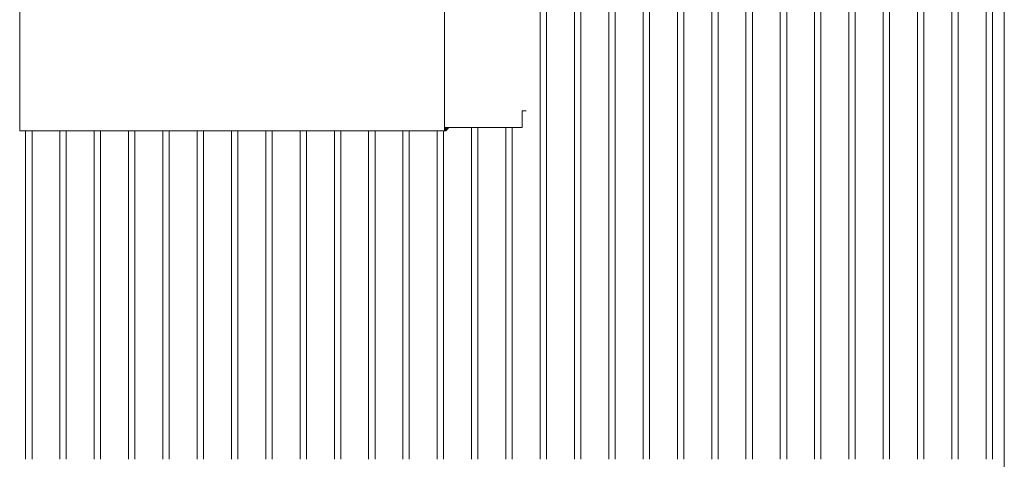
# Model space of a CAD drawing. Extents: x 0 to 92550, y 0 to 59400.
# Tile 9 of 105: x 12210 to 14231, y 15700 to 16602. Entities that reach past the tile are written whole.
import ezdxf
from ezdxf.xclip import XClip

# ---------------------------------------------------------------- set-up
doc = ezdxf.new("R2010")
doc.units = 0
doc.header["$MEASUREMENT"] = 0
doc.header["$XCLIPFRAME"] = 0
for name, color, linetype in [('ZZ 41 Buitenwandafwerking gevelhout', 7, 'Continuous'), ('ZZ 41 Buitenwandbekleding metaal', 7, 'Continuous'), ('ZZ 52 Hemelwaterafvoeren', 7, 'Continuous')]:
    doc.layers.add(name, color=color, linetype=linetype)

# ---------------------------------------------------------------- blocks, each defined once
blk = doc.blocks.new('*X106')
at = {"layer": 'ZZ 41 Buitenwandafwerking gevelhout', "color": 7, "linetype": 'Continuous', "lineweight": 5, "ltscale": 0.01}
for p, q in [((13278.2, 16700), (13278.2, 16600)), ((13278.2, 16700), (13278.2, 16600)), ((13291.3, 16700), (13291.3, 16600)), ((13348.6, 16700), (13348.6, 16600)), ((13348.6, 16700), (13348.6, 16600)), ((13361.7, 16700), (13361.7, 16600)), ((13419, 16700), (13419, 16600)), ((13419, 16700), (13419, 16600)), ((13432.1, 16700), (13432.1, 16600)), ((13489.4, 16700), (13489.4, 16600)), ((13489.4, 16700), (13489.4, 16600)), ((13502.5, 16700), (13502.5, 16600)), ((13559.8, 16700), (13559.8, 16600)), ((13559.8, 16700), (13559.8, 16600)), ((13572.9, 16700), (13572.9, 16600)), ((13630.2, 16700), (13630.2, 16600)), ((13630.2, 16700), (13630.2, 16600)), ((13643.3, 16700), (13643.3, 16600)), ((13700.6, 16700), (13700.6, 16600)), ((13700.6, 16700), (13700.6, 16600)), ((13713.7, 16700), (13713.7, 16600)), ((13771, 16700), (13771, 16600)), ((13771, 16700), (13771, 16600)), ((13784.1, 16700), (13784.1, 16600)), ((13841.4, 16700), (13841.4, 16600)), ((13841.4, 16700), (13841.4, 16600)), ((13854.5, 16700), (13854.5, 16600)), ((13911.8, 16700), (13911.8, 16600)), ((13911.8, 16700), (13911.8, 16600)), ((13924.9, 16700), (13924.9, 16600)), ((13982.1, 16700), (13982.1, 16600)), ((13982.1, 16700), (13982.1, 16600)), ((13995.2, 16700), (13995.2, 16600)), ((14052.5, 16700), (14052.5, 16600)), ((14052.5, 16700), (14052.5, 16600)), ((14065.6, 16700), (14065.6, 16600)), ((14122.9, 16700), (14122.9, 16600)), ((14122.9, 16700), (14122.9, 16600)), ((14136, 16700), (14136, 16600)), ((14193.3, 16700), (14193.3, 16600)), ((14193.3, 16700), (14193.3, 16600)), ((14206.4, 16700), (14206.4, 16600)), ((13278.2, 16600), (13278.2, 16500)), ((13278.2, 16600), (13278.2, 16500)), ((13291.3, 16600), (13291.3, 16500)), ((13348.6, 16600), (13348.6, 16500)), ((13348.6, 16600), (13348.6, 16500)), ((13361.7, 16600), (13361.7, 16500)), ((13419, 16600), (13419, 16500)), ((13419, 16600), (13419, 16500)), ((13432.1, 16600), (13432.1, 16500)), ((13489.4, 16600), (13489.4, 16500)), ((13489.4, 16600), (13489.4, 16500)), ((13502.5, 16600), (13502.5, 16500)), ((13559.8, 16600), (13559.8, 16500)), ((13559.8, 16600), (13559.8, 16500)), ((13572.9, 16600), (13572.9, 16500)), ((13630.2, 16600), (13630.2, 16500)), ((13630.2, 16600), (13630.2, 16500)), ((13643.3, 16600), (13643.3, 16500)), ((13700.6, 16600), (13700.6, 16500)), ((13700.6, 16600), (13700.6, 16500)), ((13713.7, 16600), (13713.7, 16500)), ((13771, 16600), (13771, 16500)), ((13771, 16600), (13771, 16500)), ((13784.1, 16600), (13784.1, 16500)), ((13841.4, 16600), (13841.4, 16500)), ((13841.4, 16600), (13841.4, 16500)), ((13854.5, 16600), (13854.5, 16500)), ((13911.8, 16600), (13911.8, 16500)), ((13911.8, 16600), (13911.8, 16500)), ((13924.9, 16600), (13924.9, 16500)), ((13982.1, 16600), (13982.1, 16500)), ((13982.1, 16600), (13982.1, 16500)), ((13995.2, 16600), (13995.2, 16500)), ((14052.5, 16600), (14052.5, 16500)), ((14052.5, 16600), (14052.5, 16500)), ((14065.6, 16600), (14065.6, 16500)), ((14122.9, 16600), (14122.9, 16500)), ((14122.9, 16600), (14122.9, 16500)), ((14136, 16600), (14136, 16500)), ((14193.3, 16600), (14193.3, 16500)), ((14193.3, 16600), (14193.3, 16500)), ((14206.4, 16600), (14206.4, 16500)), ((13278.2, 16500), (13278.2, 16400)), ((13278.2, 16500), (13278.2, 16400)), ((13291.3, 16500), (13291.3, 16400)), ((13348.6, 16500), (13348.6, 16400)), ((13348.6, 16500), (13348.6, 16400)), ((13361.7, 16500), (13361.7, 16400)), ((13419, 16500), (13419, 16400)), ((13419, 16500), (13419, 16400)), ((13432.1, 16500), (13432.1, 16400)), ((13489.4, 16500), (13489.4, 16400)), ((13489.4, 16500), (13489.4, 16400)), ((13502.5, 16500), (13502.5, 16400)), ((13559.8, 16500), (13559.8, 16400)), ((13559.8, 16500), (13559.8, 16400)), ((13572.9, 16500), (13572.9, 16400)), ((13630.2, 16500), (13630.2, 16400)), ((13630.2, 16500), (13630.2, 16400)), ((13643.3, 16500), (13643.3, 16400)), ((13700.6, 16500), (13700.6, 16400)), ((13700.6, 16500), (13700.6, 16400)), ((13713.7, 16500), (13713.7, 16400)), ((13771, 16500), (13771, 16400)), ((13771, 16500), (13771, 16400)), ((13784.1, 16500), (13784.1, 16400)), ((13841.4, 16500), (13841.4, 16400)), ((13841.4, 16500), (13841.4, 16400)), ((13854.5, 16500), (13854.5, 16400)), ((13911.8, 16500), (13911.8, 16400)), ((13911.8, 16500), (13911.8, 16400)), ((13924.9, 16500), (13924.9, 16400)), ((13982.1, 16500), (13982.1, 16400)), ((13982.1, 16500), (13982.1, 16400)), ((13995.2, 16500), (13995.2, 16400)), ((14052.5, 16500), (14052.5, 16400)), ((14052.5, 16500), (14052.5, 16400)), ((14065.6, 16500), (14065.6, 16400)), ((14122.9, 16500), (14122.9, 16400)), ((14122.9, 16500), (14122.9, 16400)), ((14136, 16500), (14136, 16400)), ((14193.3, 16500), (14193.3, 16400)), ((14193.3, 16500), (14193.3, 16400)), ((14206.4, 16500), (14206.4, 16400)), ((13278.2, 16400), (13278.2, 16300)), ((13278.2, 16400), (13278.2, 16300)), ((13291.3, 16400), (13291.3, 16300)), ((13348.6, 16400), (13348.6, 16300)), ((13348.6, 16400), (13348.6, 16300)), ((13361.7, 16400), (13361.7, 16300)), ((13419, 16400), (13419, 16300)), ((13419, 16400), (13419, 16300)), ((13432.1, 16400), (13432.1, 16300)), ((13489.4, 16400), (13489.4, 16300)), ((13489.4, 16400), (13489.4, 16300)), ((13502.5, 16400), (13502.5, 16300)), ((13559.8, 16400), (13559.8, 16300)), ((13559.8, 16400), (13559.8, 16300)), ((13572.9, 16400), (13572.9, 16300)), ((13630.2, 16400), (13630.2, 16300)), ((13630.2, 16400), (13630.2, 16300)), ((13643.3, 16400), (13643.3, 16300)), ((13700.6, 16400), (13700.6, 16300)), ((13700.6, 16400), (13700.6, 16300)), ((13713.7, 16400), (13713.7, 16300)), ((13771, 16400), (13771, 16300)), ((13771, 16400), (13771, 16300)), ((13784.1, 16400), (13784.1, 16300)), ((13841.4, 16400), (13841.4, 16300)), ((13841.4, 16400), (13841.4, 16300)), ((13854.5, 16400), (13854.5, 16300)), ((13911.8, 16400), (13911.8, 16300)), ((13911.8, 16400), (13911.8, 16300)), ((13924.9, 16400), (13924.9, 16300)), ((13982.1, 16400), (13982.1, 16300)), ((13982.1, 16400), (13982.1, 16300)), ((13995.2, 16400), (13995.2, 16300)), ((14052.5, 16400), (14052.5, 16300)), ((14052.5, 16400), (14052.5, 16300)), ((14065.6, 16400), (14065.6, 16300)), ((14122.9, 16400), (14122.9, 16300)), ((14122.9, 16400), (14122.9, 16300)), ((14136, 16400), (14136, 16300)), ((14193.3, 16400), (14193.3, 16300)), ((14193.3, 16400), (14193.3, 16300)), ((14206.4, 16400), (14206.4, 16300)), ((12222.3, 16373.8), (12222.3, 16300)), ((12222.3, 16373.8), (12222.3, 16300)), ((12235.4, 16373.8), (12235.4, 16300)), ((12292.7, 16373.8), (12292.7, 16300)), ((12292.7, 16373.8), (12292.7, 16300)), ((12305.8, 16373.8), (12305.8, 16300)), ((12363.1, 16373.8), (12363.1, 16300)), ((12363.1, 16373.8), (12363.1, 16300)), ((12376.2, 16373.8), (12376.2, 16300)), ((12433.5, 16373.8), (12433.5, 16300)), ((12433.5, 16373.8), (12433.5, 16300)), ((12446.6, 16373.8), (12446.6, 16300)), ((12503.9, 16373.8), (12503.9, 16300)), ((12503.9, 16373.8), (12503.9, 16300)), ((12517, 16373.8), (12517, 16300)), ((12574.3, 16373.8), (12574.3, 16300)), ((12574.3, 16373.8), (12574.3, 16300)), ((12587.4, 16373.8), (12587.4, 16300)), ((12644.7, 16373.8), (12644.7, 16300)), ((12644.7, 16373.8), (12644.7, 16300)), ((12657.8, 16373.8), (12657.8, 16300)), ((12715.1, 16373.8), (12715.1, 16300)), ((12715.1, 16373.8), (12715.1, 16300)), ((12728.2, 16373.8), (12728.2, 16300)), ((12785.5, 16373.8), (12785.5, 16300)), ((12785.5, 16373.8), (12785.5, 16300)), ((12798.6, 16373.8), (12798.6, 16300)), ((12855.9, 16373.8), (12855.9, 16300)), ((12855.9, 16373.8), (12855.9, 16300)), ((12869, 16373.8), (12869, 16300)), ((12926.2, 16373.8), (12926.2, 16300)), ((12926.2, 16373.8), (12926.2, 16300)), ((12939.3, 16373.8), (12939.3, 16300)), ((12996.6, 16373.8), (12996.6, 16300)), ((12996.6, 16373.8), (12996.6, 16300)), ((13009.7, 16373.8), (13009.7, 16300)), ((13067, 16373.8), (13067, 16300)), ((13067, 16373.8), (13067, 16300)), ((13080.1, 16373.8), (13080.1, 16300)), ((13137.4, 16381), (13137.4, 16300)), ((13137.4, 16381), (13137.4, 16300)), ((13150.5, 16381), (13150.5, 16300)), ((13207.8, 16381), (13207.8, 16300)), ((13207.8, 16381), (13207.8, 16300)), ((13220.9, 16381), (13220.9, 16300)), ((12222.3, 16300), (12222.3, 16200)), ((12222.3, 16300), (12222.3, 16200)), ((12235.4, 16300), (12235.4, 16200)), ((12292.7, 16300), (12292.7, 16200)), ((12292.7, 16300), (12292.7, 16200)), ((12305.8, 16300), (12305.8, 16200)), ((12363.1, 16300), (12363.1, 16200)), ((12363.1, 16300), (12363.1, 16200)), ((12376.2, 16300), (12376.2, 16200)), ((12433.5, 16300), (12433.5, 16200)), ((12433.5, 16300), (12433.5, 16200)), ((12446.6, 16300), (12446.6, 16200)), ((12503.9, 16300), (12503.9, 16200)), ((12503.9, 16300), (12503.9, 16200)), ((12517, 16300), (12517, 16200)), ((12574.3, 16300), (12574.3, 16200)), ((12574.3, 16300), (12574.3, 16200)), ((12587.4, 16300), (12587.4, 16200)), ((12644.7, 16300), (12644.7, 16200)), ((12644.7, 16300), (12644.7, 16200)), ((12657.8, 16300), (12657.8, 16200)), ((12715.1, 16300), (12715.1, 16200)), ((12715.1, 16300), (12715.1, 16200)), ((12728.2, 16300), (12728.2, 16200)), ((12785.5, 16300), (12785.5, 16200)), ((12785.5, 16300), (12785.5, 16200)), ((12798.6, 16300), (12798.6, 16200)), ((12855.9, 16300), (12855.9, 16200)), ((12855.9, 16300), (12855.9, 16200)), ((12869, 16300), (12869, 16200)), ((12926.2, 16300), (12926.2, 16200)), ((12926.2, 16300), (12926.2, 16200)), ((12939.3, 16300), (12939.3, 16200)), ((12996.6, 16300), (12996.6, 16200)), ((12996.6, 16300), (12996.6, 16200)), ((13009.7, 16300), (13009.7, 16200)), ((13067, 16300), (13067, 16200)), ((13067, 16300), (13067, 16200)), ((13080.1, 16300), (13080.1, 16200)), ((13137.4, 16300), (13137.4, 16200)), ((13137.4, 16300), (13137.4, 16200)), ((13150.5, 16300), (13150.5, 16200)), ((13207.8, 16300), (13207.8, 16200)), ((13207.8, 16300), (13207.8, 16200)), ((13220.9, 16300), (13220.9, 16200)), ((13278.2, 16300), (13278.2, 16200)), ((13278.2, 16300), (13278.2, 16200)), ((13291.3, 16300), (13291.3, 16200)), ((13348.6, 16300), (13348.6, 16200)), ((13348.6, 16300), (13348.6, 16200)), ((13361.7, 16300), (13361.7, 16200)), ((13419, 16300), (13419, 16200)), ((13419, 16300), (13419, 16200)), ((13432.1, 16300), (13432.1, 16200)), ((13489.4, 16300), (13489.4, 16200)), ((13489.4, 16300), (13489.4, 16200)), ((13502.5, 16300), (13502.5, 16200)), ((13559.8, 16300), (13559.8, 16200)), ((13559.8, 16300), (13559.8, 16200)), ((13572.9, 16300), (13572.9, 16200)), ((13630.2, 16300), (13630.2, 16200)), ((13630.2, 16300), (13630.2, 16200)), ((13643.3, 16300), (13643.3, 16200)), ((13700.6, 16300), (13700.6, 16200)), ((13700.6, 16300), (13700.6, 16200)), ((13713.7, 16300), (13713.7, 16200)), ((13771, 16300), (13771, 16200)), ((13771, 16300), (13771, 16200)), ((13784.1, 16300), (13784.1, 16200)), ((13841.4, 16300), (13841.4, 16200)), ((13841.4, 16300), (13841.4, 16200)), ((13854.5, 16300), (13854.5, 16200)), ((13911.8, 16300), (13911.8, 16200)), ((13911.8, 16300), (13911.8, 16200)), ((13924.9, 16300), (13924.9, 16200)), ((13982.1, 16300), (13982.1, 16200)), ((13982.1, 16300), (13982.1, 16200)), ((13995.2, 16300), (13995.2, 16200)), ((14052.5, 16300), (14052.5, 16200)), ((14052.5, 16300), (14052.5, 16200)), ((14065.6, 16300), (14065.6, 16200)), ((14122.9, 16300), (14122.9, 16200)), ((14122.9, 16300), (14122.9, 16200)), ((14136, 16300), (14136, 16200)), ((14193.3, 16300), (14193.3, 16200)), ((14193.3, 16300), (14193.3, 16200)), ((14206.4, 16300), (14206.4, 16200)), ((12222.3, 16200), (12222.3, 16100)), ((12222.3, 16200), (12222.3, 16100)), ((12235.4, 16200), (12235.4, 16100)), ((12292.7, 16200), (12292.7, 16100)), ((12292.7, 16200), (12292.7, 16100)), ((12305.8, 16200), (12305.8, 16100)), ((12363.1, 16200), (12363.1, 16100)), ((12363.1, 16200), (12363.1, 16100)), ((12376.2, 16200), (12376.2, 16100)), ((12433.5, 16200), (12433.5, 16100)), ((12433.5, 16200), (12433.5, 16100)), ((12446.6, 16200), (12446.6, 16100)), ((12503.9, 16200), (12503.9, 16100)), ((12503.9, 16200), (12503.9, 16100)), ((12517, 16200), (12517, 16100)), ((12574.3, 16200), (12574.3, 16100)), ((12574.3, 16200), (12574.3, 16100)), ((12587.4, 16200), (12587.4, 16100)), ((12644.7, 16200), (12644.7, 16100)), ((12644.7, 16200), (12644.7, 16100)), ((12657.8, 16200), (12657.8, 16100)), ((12715.1, 16200), (12715.1, 16100)), ((12715.1, 16200), (12715.1, 16100)), ((12728.2, 16200), (12728.2, 16100)), ((12785.5, 16200), (12785.5, 16100)), ((12785.5, 16200), (12785.5, 16100)), ((12798.6, 16200), (12798.6, 16100)), ((12855.9, 16200), (12855.9, 16100)), ((12855.9, 16200), (12855.9, 16100)), ((12869, 16200), (12869, 16100)), ((12926.2, 16200), (12926.2, 16100)), ((12926.2, 16200), (12926.2, 16100)), ((12939.3, 16200), (12939.3, 16100)), ((12996.6, 16200), (12996.6, 16100)), ((12996.6, 16200), (12996.6, 16100)), ((13009.7, 16200), (13009.7, 16100)), ((13067, 16200), (13067, 16100)), ((13067, 16200), (13067, 16100)), ((13080.1, 16200), (13080.1, 16100)), ((13137.4, 16200), (13137.4, 16100)), ((13137.4, 16200), (13137.4, 16100)), ((13150.5, 16200), (13150.5, 16100)), ((13207.8, 16200), (13207.8, 16100)), ((13207.8, 16200), (13207.8, 16100)), ((13220.9, 16200), (13220.9, 16100)), ((13278.2, 16200), (13278.2, 16100)), ((13278.2, 16200), (13278.2, 16100)), ((13291.3, 16200), (13291.3, 16100)), ((13348.6, 16200), (13348.6, 16100)), ((13348.6, 16200), (13348.6, 16100)), ((13361.7, 16200), (13361.7, 16100)), ((13419, 16200), (13419, 16100)), ((13419, 16200), (13419, 16100)), ((13432.1, 16200), (13432.1, 16100)), ((13489.4, 16200), (13489.4, 16100)), ((13489.4, 16200), (13489.4, 16100)), ((13502.5, 16200), (13502.5, 16100)), ((13559.8, 16200), (13559.8, 16100)), ((13559.8, 16200), (13559.8, 16100)), ((13572.9, 16200), (13572.9, 16100)), ((13630.2, 16200), (13630.2, 16100)), ((13630.2, 16200), (13630.2, 16100)), ((13643.3, 16200), (13643.3, 16100)), ((13700.6, 16200), (13700.6, 16100)), ((13700.6, 16200), (13700.6, 16100)), ((13713.7, 16200), (13713.7, 16100)), ((13771, 16200), (13771, 16100)), ((13771, 16200), (13771, 16100)), ((13784.1, 16200), (13784.1, 16100)), ((13841.4, 16200), (13841.4, 16100)), ((13841.4, 16200), (13841.4, 16100)), ((13854.5, 16200), (13854.5, 16100)), ((13911.8, 16200), (13911.8, 16100)), ((13911.8, 16200), (13911.8, 16100)), ((13924.9, 16200), (13924.9, 16100)), ((13982.1, 16200), (13982.1, 16100)), ((13982.1, 16200), (13982.1, 16100)), ((13995.2, 16200), (13995.2, 16100)), ((14052.5, 16200), (14052.5, 16100)), ((14052.5, 16200), (14052.5, 16100)), ((14065.6, 16200), (14065.6, 16100)), ((14122.9, 16200), (14122.9, 16100)), ((14122.9, 16200), (14122.9, 16100)), ((14136, 16200), (14136, 16100)), ((14193.3, 16200), (14193.3, 16100)), ((14193.3, 16200), (14193.3, 16100)), ((14206.4, 16200), (14206.4, 16100)), ((12222.3, 16100), (12222.3, 16000)), ((12222.3, 16100), (12222.3, 16000)), ((12235.4, 16100), (12235.4, 16000)), ((12292.7, 16100), (12292.7, 16000)), ((12292.7, 16100), (12292.7, 16000)), ((12305.8, 16100), (12305.8, 16000)), ((12363.1, 16100), (12363.1, 16000)), ((12363.1, 16100), (12363.1, 16000)), ((12376.2, 16100), (12376.2, 16000)), ((12433.5, 16100), (12433.5, 16000)), ((12433.5, 16100), (12433.5, 16000)), ((12446.6, 16100), (12446.6, 16000)), ((12503.9, 16100), (12503.9, 16000)), ((12503.9, 16100), (12503.9, 16000)), ((12517, 16100), (12517, 16000)), ((12574.3, 16100), (12574.3, 16000)), ((12574.3, 16100), (12574.3, 16000)), ((12587.4, 16100), (12587.4, 16000)), ((12644.7, 16100), (12644.7, 16000)), ((12644.7, 16100), (12644.7, 16000)), ((12657.8, 16100), (12657.8, 16000)), ((12715.1, 16100), (12715.1, 16000)), ((12715.1, 16100), (12715.1, 16000)), ((12728.2, 16100), (12728.2, 16000)), ((12785.5, 16100), (12785.5, 16000)), ((12785.5, 16100), (12785.5, 16000)), ((12798.6, 16100), (12798.6, 16000)), ((12855.9, 16100), (12855.9, 16000)), ((12855.9, 16100), (12855.9, 16000)), ((12869, 16100), (12869, 16000)), ((12926.2, 16100), (12926.2, 16000)), ((12926.2, 16100), (12926.2, 16000)), ((12939.3, 16100), (12939.3, 16000)), ((12996.6, 16100), (12996.6, 16000)), ((12996.6, 16100), (12996.6, 16000)), ((13009.7, 16100), (13009.7, 16000)), ((13067, 16100), (13067, 16000)), ((13067, 16100), (13067, 16000)), ((13080.1, 16100), (13080.1, 16000)), ((13137.4, 16100), (13137.4, 16000)), ((13137.4, 16100), (13137.4, 16000)), ((13150.5, 16100), (13150.5, 16000)), ((13207.8, 16100), (13207.8, 16000)), ((13207.8, 16100), (13207.8, 16000)), ((13220.9, 16100), (13220.9, 16000)), ((13278.2, 16100), (13278.2, 16000)), ((13278.2, 16100), (13278.2, 16000)), ((13291.3, 16100), (13291.3, 16000)), ((13348.6, 16100), (13348.6, 16000)), ((13348.6, 16100), (13348.6, 16000)), ((13361.7, 16100), (13361.7, 16000)), ((13419, 16100), (13419, 16000)), ((13419, 16100), (13419, 16000)), ((13432.1, 16100), (13432.1, 16000)), ((13489.4, 16100), (13489.4, 16000)), ((13489.4, 16100), (13489.4, 16000)), ((13502.5, 16100), (13502.5, 16000)), ((13559.8, 16100), (13559.8, 16000)), ((13559.8, 16100), (13559.8, 16000)), ((13572.9, 16100), (13572.9, 16000)), ((13630.2, 16100), (13630.2, 16000)), ((13630.2, 16100), (13630.2, 16000)), ((13643.3, 16100), (13643.3, 16000)), ((13700.6, 16100), (13700.6, 16000)), ((13700.6, 16100), (13700.6, 16000)), ((13713.7, 16100), (13713.7, 16000)), ((13771, 16100), (13771, 16000)), ((13771, 16100), (13771, 16000)), ((13784.1, 16100), (13784.1, 16000)), ((13841.4, 16100), (13841.4, 16000)), ((13841.4, 16100), (13841.4, 16000)), ((13854.5, 16100), (13854.5, 16000)), ((13911.8, 16100), (13911.8, 16000)), ((13911.8, 16100), (13911.8, 16000)), ((13924.9, 16100), (13924.9, 16000)), ((13982.1, 16100), (13982.1, 16000)), ((13982.1, 16100), (13982.1, 16000)), ((13995.2, 16100), (13995.2, 16000)), ((14052.5, 16100), (14052.5, 16000)), ((14052.5, 16100), (14052.5, 16000)), ((14065.6, 16100), (14065.6, 16000)), ((14122.9, 16100), (14122.9, 16000)), ((14122.9, 16100), (14122.9, 16000)), ((14136, 16100), (14136, 16000)), ((14193.3, 16100), (14193.3, 16000)), ((14193.3, 16100), (14193.3, 16000)), ((14206.4, 16100), (14206.4, 16000)), ((12222.3, 16000), (12222.3, 15900)), ((12222.3, 16000), (12222.3, 15900)), ((12235.4, 16000), (12235.4, 15900)), ((12292.7, 16000), (12292.7, 15900)), ((12292.7, 16000), (12292.7, 15900)), ((12305.8, 16000), (12305.8, 15900)), ((12363.1, 16000), (12363.1, 15900)), ((12363.1, 16000), (12363.1, 15900)), ((12376.2, 16000), (12376.2, 15900)), ((12433.5, 16000), (12433.5, 15900)), ((12433.5, 16000), (12433.5, 15900)), ((12446.6, 16000), (12446.6, 15900)), ((12503.9, 16000), (12503.9, 15900)), ((12503.9, 16000), (12503.9, 15900)), ((12517, 16000), (12517, 15900)), ((12574.3, 16000), (12574.3, 15900)), ((12574.3, 16000), (12574.3, 15900)), ((12587.4, 16000), (12587.4, 15900)), ((12644.7, 16000), (12644.7, 15900)), ((12644.7, 16000), (12644.7, 15900)), ((12657.8, 16000), (12657.8, 15900)), ((12715.1, 16000), (12715.1, 15900)), ((12715.1, 16000), (12715.1, 15900)), ((12728.2, 16000), (12728.2, 15900)), ((12785.5, 16000), (12785.5, 15900)), ((12785.5, 16000), (12785.5, 15900)), ((12798.6, 16000), (12798.6, 15900)), ((12855.9, 16000), (12855.9, 15900)), ((12855.9, 16000), (12855.9, 15900)), ((12869, 16000), (12869, 15900)), ((12926.2, 16000), (12926.2, 15900)), ((12926.2, 16000), (12926.2, 15900)), ((12939.3, 16000), (12939.3, 15900)), ((12996.6, 16000), (12996.6, 15900)), ((12996.6, 16000), (12996.6, 15900)), ((13009.7, 16000), (13009.7, 15900)), ((13067, 16000), (13067, 15900)), ((13067, 16000), (13067, 15900)), ((13080.1, 16000), (13080.1, 15900)), ((13137.4, 16000), (13137.4, 15900)), ((13137.4, 16000), (13137.4, 15900)), ((13150.5, 16000), (13150.5, 15900)), ((13207.8, 16000), (13207.8, 15900)), ((13207.8, 16000), (13207.8, 15900)), ((13220.9, 16000), (13220.9, 15900)), ((13278.2, 16000), (13278.2, 15900)), ((13278.2, 16000), (13278.2, 15900)), ((13291.3, 16000), (13291.3, 15900)), ((13348.6, 16000), (13348.6, 15900)), ((13348.6, 16000), (13348.6, 15900)), ((13361.7, 16000), (13361.7, 15900)), ((13419, 16000), (13419, 15900)), ((13419, 16000), (13419, 15900)), ((13432.1, 16000), (13432.1, 15900)), ((13489.4, 16000), (13489.4, 15900)), ((13489.4, 16000), (13489.4, 15900)), ((13502.5, 16000), (13502.5, 15900)), ((13559.8, 16000), (13559.8, 15900)), ((13559.8, 16000), (13559.8, 15900)), ((13572.9, 16000), (13572.9, 15900)), ((13630.2, 16000), (13630.2, 15900)), ((13630.2, 16000), (13630.2, 15900)), ((13643.3, 16000), (13643.3, 15900)), ((13700.6, 16000), (13700.6, 15900)), ((13700.6, 16000), (13700.6, 15900)), ((13713.7, 16000), (13713.7, 15900)), ((13771, 16000), (13771, 15900)), ((13771, 16000), (13771, 15900)), ((13784.1, 16000), (13784.1, 15900)), ((13841.4, 16000), (13841.4, 15900)), ((13841.4, 16000), (13841.4, 15900)), ((13854.5, 16000), (13854.5, 15900)), ((13911.8, 16000), (13911.8, 15900)), ((13911.8, 16000), (13911.8, 15900)), ((13924.9, 16000), (13924.9, 15900)), ((13982.1, 16000), (13982.1, 15900)), ((13982.1, 16000), (13982.1, 15900)), ((13995.2, 16000), (13995.2, 15900)), ((14052.5, 16000), (14052.5, 15900)), ((14052.5, 16000), (14052.5, 15900)), ((14065.6, 16000), (14065.6, 15900)), ((14122.9, 16000), (14122.9, 15900)), ((14122.9, 16000), (14122.9, 15900)), ((14136, 16000), (14136, 15900)), ((14193.3, 16000), (14193.3, 15900)), ((14193.3, 16000), (14193.3, 15900)), ((14206.4, 16000), (14206.4, 15900)), ((12222.3, 15900), (12222.3, 15800)), ((12222.3, 15900), (12222.3, 15800)), ((12235.4, 15900), (12235.4, 15800)), ((12292.7, 15900), (12292.7, 15800)), ((12292.7, 15900), (12292.7, 15800)), ((12305.8, 15900), (12305.8, 15800)), ((12363.1, 15900), (12363.1, 15800)), ((12363.1, 15900), (12363.1, 15800)), ((12376.2, 15900), (12376.2, 15800)), ((12433.5, 15900), (12433.5, 15800)), ((12433.5, 15900), (12433.5, 15800)), ((12446.6, 15900), (12446.6, 15800)), ((12503.9, 15900), (12503.9, 15800)), ((12503.9, 15900), (12503.9, 15800)), ((12517, 15900), (12517, 15800)), ((12574.3, 15900), (12574.3, 15800)), ((12574.3, 15900), (12574.3, 15800)), ((12587.4, 15900), (12587.4, 15800)), ((12644.7, 15900), (12644.7, 15800)), ((12644.7, 15900), (12644.7, 15800)), ((12657.8, 15900), (12657.8, 15800)), ((12715.1, 15900), (12715.1, 15800)), ((12715.1, 15900), (12715.1, 15800)), ((12728.2, 15900), (12728.2, 15800)), ((12785.5, 15900), (12785.5, 15800)), ((12785.5, 15900), (12785.5, 15800)), ((12798.6, 15900), (12798.6, 15800)), ((12855.9, 15900), (12855.9, 15800)), ((12855.9, 15900), (12855.9, 15800)), ((12869, 15900), (12869, 15800)), ((12926.2, 15900), (12926.2, 15800)), ((12926.2, 15900), (12926.2, 15800)), ((12939.3, 15900), (12939.3, 15800)), ((12996.6, 15900), (12996.6, 15800)), ((12996.6, 15900), (12996.6, 15800)), ((13009.7, 15900), (13009.7, 15800)), ((13067, 15900), (13067, 15800)), ((13067, 15900), (13067, 15800)), ((13080.1, 15900), (13080.1, 15800)), ((13137.4, 15900), (13137.4, 15800)), ((13137.4, 15900), (13137.4, 15800)), ((13150.5, 15900), (13150.5, 15800)), ((13207.8, 15900), (13207.8, 15800)), ((13207.8, 15900), (13207.8, 15800)), ((13220.9, 15900), (13220.9, 15800)), ((13278.2, 15900), (13278.2, 15800)), ((13278.2, 15900), (13278.2, 15800)), ((13291.3, 15900), (13291.3, 15800)), ((13348.6, 15900), (13348.6, 15800)), ((13348.6, 15900), (13348.6, 15800)), ((13361.7, 15900), (13361.7, 15800)), ((13419, 15900), (13419, 15800)), ((13419, 15900), (13419, 15800)), ((13432.1, 15900), (13432.1, 15800)), ((13489.4, 15900), (13489.4, 15800)), ((13489.4, 15900), (13489.4, 15800)), ((13502.5, 15900), (13502.5, 15800)), ((13559.8, 15900), (13559.8, 15800)), ((13559.8, 15900), (13559.8, 15800)), ((13572.9, 15900), (13572.9, 15800)), ((13630.2, 15900), (13630.2, 15800)), ((13630.2, 15900), (13630.2, 15800)), ((13643.3, 15900), (13643.3, 15800)), ((13700.6, 15900), (13700.6, 15800)), ((13700.6, 15900), (13700.6, 15800)), ((13713.7, 15900), (13713.7, 15800)), ((13771, 15900), (13771, 15800)), ((13771, 15900), (13771, 15800)), ((13784.1, 15900), (13784.1, 15800)), ((13841.4, 15900), (13841.4, 15800)), ((13841.4, 15900), (13841.4, 15800)), ((13854.5, 15900), (13854.5, 15800)), ((13911.8, 15900), (13911.8, 15800)), ((13911.8, 15900), (13911.8, 15800)), ((13924.9, 15900), (13924.9, 15800)), ((13982.1, 15900), (13982.1, 15800)), ((13982.1, 15900), (13982.1, 15800)), ((13995.2, 15900), (13995.2, 15800)), ((14052.5, 15900), (14052.5, 15800)), ((14052.5, 15900), (14052.5, 15800)), ((14065.6, 15900), (14065.6, 15800)), ((14122.9, 15900), (14122.9, 15800)), ((14122.9, 15900), (14122.9, 15800)), ((14136, 15900), (14136, 15800)), ((14193.3, 15900), (14193.3, 15800)), ((14193.3, 15900), (14193.3, 15800)), ((14206.4, 15900), (14206.4, 15800)), ((12222.3, 15800), (12222.3, 15700)), ((12222.3, 15800), (12222.3, 15700)), ((12235.4, 15800), (12235.4, 15700)), ((12292.7, 15800), (12292.7, 15700)), ((12292.7, 15800), (12292.7, 15700)), ((12305.8, 15800), (12305.8, 15700)), ((12363.1, 15800), (12363.1, 15700)), ((12363.1, 15800), (12363.1, 15700)), ((12376.2, 15800), (12376.2, 15700)), ((12433.5, 15800), (12433.5, 15700)), ((12433.5, 15800), (12433.5, 15700)), ((12446.6, 15800), (12446.6, 15700)), ((12503.9, 15800), (12503.9, 15700)), ((12503.9, 15800), (12503.9, 15700)), ((12517, 15800), (12517, 15700)), ((12574.3, 15800), (12574.3, 15700)), ((12574.3, 15800), (12574.3, 15700)), ((12587.4, 15800), (12587.4, 15700)), ((12644.7, 15800), (12644.7, 15700)), ((12644.7, 15800), (12644.7, 15700)), ((12657.8, 15800), (12657.8, 15700)), ((12715.1, 15800), (12715.1, 15700)), ((12715.1, 15800), (12715.1, 15700)), ((12728.2, 15800), (12728.2, 15700)), ((12785.5, 15800), (12785.5, 15700)), ((12785.5, 15800), (12785.5, 15700)), ((12798.6, 15800), (12798.6, 15700)), ((12855.9, 15800), (12855.9, 15700)), ((12855.9, 15800), (12855.9, 15700)), ((12869, 15800), (12869, 15700)), ((12926.2, 15800), (12926.2, 15700)), ((12926.2, 15800), (12926.2, 15700)), ((12939.3, 15800), (12939.3, 15700)), ((12996.6, 15800), (12996.6, 15700)), ((12996.6, 15800), (12996.6, 15700)), ((13009.7, 15800), (13009.7, 15700)), ((13067, 15800), (13067, 15700)), ((13067, 15800), (13067, 15700)), ((13080.1, 15800), (13080.1, 15700)), ((13137.4, 15800), (13137.4, 15700)), ((13137.4, 15800), (13137.4, 15700)), ((13150.5, 15800), (13150.5, 15700)), ((13207.8, 15800), (13207.8, 15700)), ((13207.8, 15800), (13207.8, 15700)), ((13220.9, 15800), (13220.9, 15700)), ((13278.2, 15800), (13278.2, 15700)), ((13278.2, 15800), (13278.2, 15700)), ((13291.3, 15800), (13291.3, 15700)), ((13348.6, 15800), (13348.6, 15700)), ((13348.6, 15800), (13348.6, 15700)), ((13361.7, 15800), (13361.7, 15700)), ((13419, 15800), (13419, 15700)), ((13419, 15800), (13419, 15700)), ((13432.1, 15800), (13432.1, 15700)), ((13489.4, 15800), (13489.4, 15700)), ((13489.4, 15800), (13489.4, 15700)), ((13502.5, 15800), (13502.5, 15700)), ((13559.8, 15800), (13559.8, 15700)), ((13559.8, 15800), (13559.8, 15700)), ((13572.9, 15800), (13572.9, 15700)), ((13630.2, 15800), (13630.2, 15700)), ((13630.2, 15800), (13630.2, 15700)), ((13643.3, 15800), (13643.3, 15700)), ((13700.6, 15800), (13700.6, 15700)), ((13700.6, 15800), (13700.6, 15700)), ((13713.7, 15800), (13713.7, 15700)), ((13771, 15800), (13771, 15700)), ((13771, 15800), (13771, 15700)), ((13784.1, 15800), (13784.1, 15700)), ((13841.4, 15800), (13841.4, 15700)), ((13841.4, 15800), (13841.4, 15700)), ((13854.5, 15800), (13854.5, 15700)), ((13911.8, 15800), (13911.8, 15700)), ((13911.8, 15800), (13911.8, 15700)), ((13924.9, 15800), (13924.9, 15700)), ((13982.1, 15800), (13982.1, 15700)), ((13982.1, 15800), (13982.1, 15700)), ((13995.2, 15800), (13995.2, 15700)), ((14052.5, 15800), (14052.5, 15700)), ((14052.5, 15800), (14052.5, 15700)), ((14065.6, 15800), (14065.6, 15700)), ((14122.9, 15800), (14122.9, 15700)), ((14122.9, 15800), (14122.9, 15700)), ((14136, 15800), (14136, 15700)), ((14193.3, 15800), (14193.3, 15700)), ((14193.3, 15800), (14193.3, 15700)), ((14206.4, 15800), (14206.4, 15700))]:
    blk.add_line(p, q, dxfattribs=at)
blk = doc.blocks.new('Drawing_2_2', base_point=(5738.9, 11700))
at = {"layer": 'ZZ 41 Buitenwandbekleding metaal', "color": 7, "linetype": 'Continuous', "lineweight": 5, "ltscale": 0.01}
for p, q in [((12210.1, 16381), (12210.1, 17978.5)), ((13082.1, 16381), (13082.1, 17978.5)), ((13249.7, 16415), (13241.3, 16415)), ((13241.3, 16381), (13241.3, 16415)), ((12210.1, 16381), (12210.1, 16373.8)), ((12210.1, 16373.8), (13082.1, 16373.8)), ((13082.1, 16381), (13082.1, 16373.8)), ((13083.8, 16381), (13082.1, 16381)), ((13082.1, 16373.8), (13084.5, 16373.8)), ((13088.1, 16381), (13083.8, 16375.8)), ((13083.8, 16375.8), (13083.8, 16381)), ((13083.8, 16381), (13088.1, 16381)), ((13084.5, 16373.8), (13090.5, 16381)), ((13090.5, 16381), (13088.1, 16381)), ((13090.5, 16381), (13241.3, 16381))]:
    blk.add_line(p, q, dxfattribs=at)
at = {"layer": 'ZZ 52 Hemelwaterafvoeren', "color": 7, "linetype": 'Continuous', "lineweight": 5, "ltscale": 0.01}
blk.add_line((14230.7, 19863.7), (14230.7, 11600), dxfattribs=at)
at = {"layer": 'ZZ 41 Buitenwandafwerking gevelhout', "color": 7, "linetype": 'Continuous', "lineweight": 25, "ltscale": 0.01}
blk.add_blockref('*X106', (0, 0), dxfattribs=at)

msp = doc.modelspace()

# ---------------------------------------------------------------- block references
at = {"color": 7, "linetype": 'Continuous', "lineweight": 25, "ltscale": 0.01}
ref = msp.add_blockref('Drawing_2_2', (5738.9, 11700), dxfattribs=at)
XClip(ref).set_block_clipping_path([(7788.8666666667, 8700), (63337.9746950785, 24700)])

doc.saveas('drawing.dxf')
